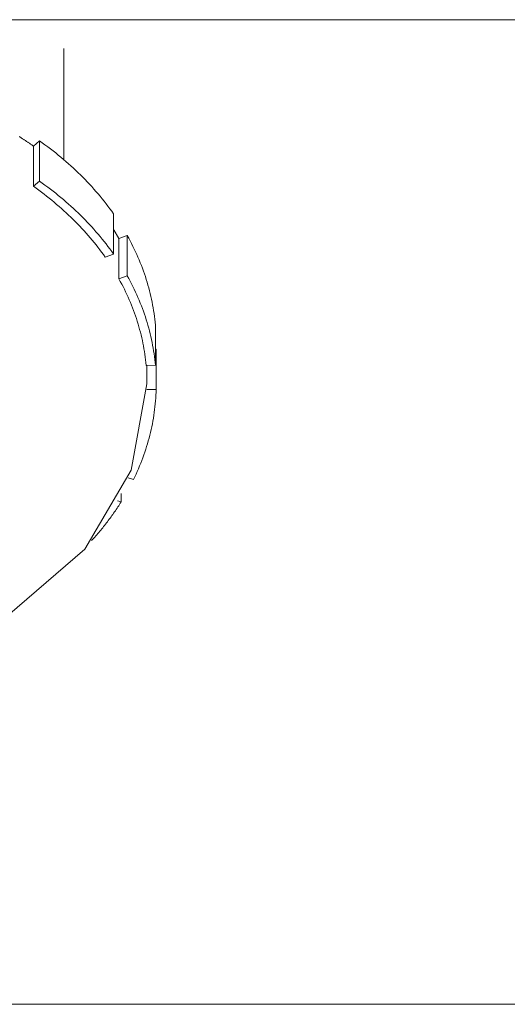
# Model space of a CAD drawing. Header units: millimetres. Extents: x -90830 to 24172, y -102460 to 73669.
# Tile 24 of 198: x -53586 to -53558, y 15502 to 15557. Entities that reach past the tile are written whole.
import ezdxf

# ---------------------------------------------------------------- set-up
doc = ezdxf.new("R2010")
doc.units = ezdxf.units.MM
doc.layers.add('at_Entity', color=253, linetype='Continuous', lineweight=9)

msp = doc.modelspace()

# ---------------------------------------------------------------- linework, layer by layer
at = {"layer": 'at_Entity'}
for p, q in [((-54093.07, 15556.8), (-52619.372, 15556.8)), ((-53583.103, 15555.2), (-53583.103, 15548.994)), ((-53585.558, 15550.263), (-53585.59, 15550.284)), ((-53585.525, 15550.243), (-53585.558, 15550.263)), ((-53585.493, 15550.222), (-53585.525, 15550.243)), ((-53585.46, 15550.201), (-53585.493, 15550.222)), ((-53585.428, 15550.18), (-53585.46, 15550.201)), ((-53585.396, 15550.159), (-53585.428, 15550.18)), ((-53585.364, 15550.138), (-53585.396, 15550.159)), ((-53585.332, 15550.117), (-53585.364, 15550.138)), ((-53585.3, 15550.096), (-53585.332, 15550.117)), ((-53585.268, 15550.075), (-53585.3, 15550.096)), ((-53585.236, 15550.054), (-53585.268, 15550.075)), ((-53585.204, 15550.032), (-53585.236, 15550.054)), ((-53585.172, 15550.011), (-53585.204, 15550.032)), ((-53585.14, 15549.99), (-53585.172, 15550.011)), ((-53585.109, 15549.968), (-53585.14, 15549.99)), ((-53585.077, 15549.947), (-53585.109, 15549.968)), ((-53585.045, 15549.925), (-53585.077, 15549.947)), ((-53585.014, 15549.904), (-53585.045, 15549.925)), ((-53584.982, 15549.882), (-53585.014, 15549.904)), ((-53584.951, 15549.861), (-53584.982, 15549.882)), ((-53584.92, 15549.839), (-53584.951, 15549.861)), ((-53584.889, 15549.817), (-53584.92, 15549.839)), ((-53584.795, 15549.751), (-53584.459, 15550.046)), ((-53584.459, 15550.046), (-53584.459, 15547.801)), ((-53584.304, 15549.936), (-53584.459, 15550.046)), ((-53584.15, 15549.824), (-53584.304, 15549.936)), ((-53583.998, 15549.711), (-53584.15, 15549.824)), ((-53584.857, 15549.795), (-53584.889, 15549.817)), ((-53584.826, 15549.773), (-53584.857, 15549.795)), ((-53584.795, 15549.751), (-53584.826, 15549.773)), ((-53584.795, 15547.506), (-53584.795, 15549.751)), ((-53583.848, 15549.597), (-53583.998, 15549.711)), ((-53583.699, 15549.481), (-53583.848, 15549.597)), ((-53583.551, 15549.365), (-53583.699, 15549.481)), ((-53583.405, 15549.247), (-53583.551, 15549.365)), ((-53583.261, 15549.128), (-53583.405, 15549.247)), ((-53583.119, 15549.008), (-53583.261, 15549.128)), ((-53582.978, 15548.887), (-53583.119, 15549.008)), ((-53582.839, 15548.765), (-53582.978, 15548.887)), ((-53582.701, 15548.642), (-53582.839, 15548.765)), ((-53582.565, 15548.518), (-53582.701, 15548.642)), ((-53582.431, 15548.392), (-53582.565, 15548.518)), ((-53582.299, 15548.266), (-53582.431, 15548.392)), ((-53582.168, 15548.139), (-53582.299, 15548.266)), ((-53584.459, 15547.801), (-53584.795, 15547.506)), ((-53584.304, 15547.69), (-53584.459, 15547.801)), ((-53584.15, 15547.578), (-53584.304, 15547.69)), ((-53582.04, 15548.01), (-53582.168, 15548.139)), ((-53581.913, 15547.881), (-53582.04, 15548.01)), ((-53581.787, 15547.751), (-53581.913, 15547.881)), ((-53581.664, 15547.619), (-53581.787, 15547.751)), ((-53584.645, 15547.399), (-53584.795, 15547.506)), ((-53584.496, 15547.29), (-53584.645, 15547.399)), ((-53584.349, 15547.181), (-53584.496, 15547.29)), ((-53584.203, 15547.07), (-53584.349, 15547.181)), ((-53583.998, 15547.465), (-53584.15, 15547.578)), ((-53583.848, 15547.351), (-53583.998, 15547.465)), ((-53583.699, 15547.236), (-53583.848, 15547.351)), ((-53583.551, 15547.119), (-53583.699, 15547.236)), ((-53583.405, 15547.002), (-53583.551, 15547.119)), ((-53581.542, 15547.487), (-53581.664, 15547.619)), ((-53581.423, 15547.354), (-53581.542, 15547.487)), ((-53581.305, 15547.22), (-53581.423, 15547.354)), ((-53581.189, 15547.085), (-53581.305, 15547.22)), ((-53581.074, 15546.949), (-53581.189, 15547.085)), ((-53584.059, 15546.958), (-53584.203, 15547.07)), ((-53583.916, 15546.845), (-53584.059, 15546.958)), ((-53583.775, 15546.731), (-53583.916, 15546.845)), ((-53583.636, 15546.616), (-53583.775, 15546.731)), ((-53583.498, 15546.5), (-53583.636, 15546.616)), ((-53583.261, 15546.883), (-53583.405, 15547.002)), ((-53583.119, 15546.763), (-53583.261, 15546.883)), ((-53582.978, 15546.642), (-53583.119, 15546.763)), ((-53582.839, 15546.52), (-53582.978, 15546.642)), ((-53580.962, 15546.812), (-53581.074, 15546.949)), ((-53580.852, 15546.674), (-53580.962, 15546.812)), ((-53580.743, 15546.536), (-53580.852, 15546.674)), ((-53580.636, 15546.396), (-53580.743, 15546.536)), ((-53583.362, 15546.383), (-53583.498, 15546.5)), ((-53583.227, 15546.265), (-53583.362, 15546.383)), ((-53583.094, 15546.145), (-53583.227, 15546.265)), ((-53582.962, 15546.025), (-53583.094, 15546.145)), ((-53582.832, 15545.904), (-53582.962, 15546.025)), ((-53582.701, 15546.397), (-53582.839, 15546.52)), ((-53582.565, 15546.272), (-53582.701, 15546.397)), ((-53582.431, 15546.147), (-53582.565, 15546.272)), ((-53582.299, 15546.021), (-53582.431, 15546.147)), ((-53582.168, 15545.893), (-53582.299, 15546.021)), ((-53580.532, 15546.256), (-53580.636, 15546.396)), ((-53580.429, 15546.115), (-53580.532, 15546.256)), ((-53580.328, 15545.973), (-53580.429, 15546.115)), ((-53582.704, 15545.781), (-53582.832, 15545.904)), ((-53582.578, 15545.658), (-53582.704, 15545.781)), ((-53582.453, 15545.534), (-53582.578, 15545.658)), ((-53582.33, 15545.408), (-53582.453, 15545.534)), ((-53582.04, 15545.765), (-53582.168, 15545.893)), ((-53581.913, 15545.636), (-53582.04, 15545.765)), ((-53581.787, 15545.505), (-53581.913, 15545.636)), ((-53581.664, 15545.374), (-53581.787, 15545.505)), ((-53580.328, 15543.728), (-53580.328, 15545.973)), ((-53582.209, 15545.282), (-53582.33, 15545.408)), ((-53582.089, 15545.155), (-53582.209, 15545.282)), ((-53581.971, 15545.027), (-53582.089, 15545.155)), ((-53581.855, 15544.898), (-53581.971, 15545.027)), ((-53581.741, 15544.768), (-53581.855, 15544.898)), ((-53581.542, 15545.242), (-53581.664, 15545.374)), ((-53581.423, 15545.109), (-53581.542, 15545.242)), ((-53581.305, 15544.974), (-53581.423, 15545.109)), ((-53581.189, 15544.839), (-53581.305, 15544.974)), ((-53580.318, 15545.084), (-53580.328, 15545.1)), ((-53580.309, 15545.068), (-53580.318, 15545.084)), ((-53580.299, 15545.053), (-53580.309, 15545.068)), ((-53580.289, 15545.037), (-53580.299, 15545.053)), ((-53580.28, 15545.021), (-53580.289, 15545.037)), ((-53580.27, 15545.005), (-53580.28, 15545.021)), ((-53580.26, 15544.989), (-53580.27, 15545.005)), ((-53580.251, 15544.973), (-53580.26, 15544.989)), ((-53580.241, 15544.957), (-53580.251, 15544.973)), ((-53580.232, 15544.941), (-53580.241, 15544.957)), ((-53580.222, 15544.925), (-53580.232, 15544.941)), ((-53580.213, 15544.909), (-53580.222, 15544.925)), ((-53580.203, 15544.893), (-53580.213, 15544.909)), ((-53580.194, 15544.877), (-53580.203, 15544.893)), ((-53581.629, 15544.637), (-53581.741, 15544.768)), ((-53581.518, 15544.506), (-53581.629, 15544.637)), ((-53581.409, 15544.373), (-53581.518, 15544.506)), ((-53581.302, 15544.24), (-53581.409, 15544.373)), ((-53581.074, 15544.703), (-53581.189, 15544.839)), ((-53580.962, 15544.567), (-53581.074, 15544.703)), ((-53580.852, 15544.429), (-53580.962, 15544.567)), ((-53580.743, 15544.29), (-53580.852, 15544.429)), ((-53580.184, 15544.861), (-53580.194, 15544.877)), ((-53580.175, 15544.845), (-53580.184, 15544.861)), ((-53580.165, 15544.829), (-53580.175, 15544.845)), ((-53580.156, 15544.813), (-53580.165, 15544.829)), ((-53580.147, 15544.797), (-53580.156, 15544.813)), ((-53580.137, 15544.781), (-53580.147, 15544.797)), ((-53580.128, 15544.765), (-53580.137, 15544.781)), ((-53580.119, 15544.749), (-53580.128, 15544.765)), ((-53580.11, 15544.733), (-53580.119, 15544.749)), ((-53580.1, 15544.717), (-53580.11, 15544.733)), ((-53580.091, 15544.701), (-53580.1, 15544.717)), ((-53580.082, 15544.685), (-53580.091, 15544.701)), ((-53580.073, 15544.669), (-53580.082, 15544.685)), ((-53580.064, 15544.653), (-53580.073, 15544.669)), ((-53580.055, 15544.637), (-53580.064, 15544.653)), ((-53580.046, 15544.621), (-53580.055, 15544.637)), ((-53580.037, 15544.605), (-53580.046, 15544.621)), ((-53580.028, 15544.588), (-53580.037, 15544.605)), ((-53580.028, 15544.588), (-53579.561, 15544.755)), ((-53580.028, 15542.343), (-53580.028, 15544.588)), ((-53579.561, 15544.755), (-53579.561, 15542.51)), ((-53579.479, 15544.607), (-53579.561, 15544.755)), ((-53579.4, 15544.457), (-53579.479, 15544.607)), ((-53579.322, 15544.308), (-53579.4, 15544.457)), ((-53581.197, 15544.106), (-53581.302, 15544.24)), ((-53581.093, 15543.971), (-53581.197, 15544.106)), ((-53580.992, 15543.835), (-53581.093, 15543.971)), ((-53580.892, 15543.698), (-53580.992, 15543.835)), ((-53580.636, 15544.151), (-53580.743, 15544.29)), ((-53580.532, 15544.011), (-53580.636, 15544.151)), ((-53580.429, 15543.87), (-53580.532, 15544.011)), ((-53580.328, 15543.728), (-53580.429, 15543.87)), ((-53579.246, 15544.157), (-53579.322, 15544.308)), ((-53579.172, 15544.006), (-53579.246, 15544.157)), ((-53579.101, 15543.855), (-53579.172, 15544.006)), ((-53579.031, 15543.703), (-53579.101, 15543.855)), ((-53580.794, 15543.561), (-53580.892, 15543.698)), ((-53580.794, 15543.561), (-53580.328, 15543.728)), ((-53578.964, 15543.55), (-53579.031, 15543.703)), ((-53578.898, 15543.397), (-53578.964, 15543.55)), ((-53578.835, 15543.243), (-53578.898, 15543.397)), ((-53578.774, 15543.089), (-53578.835, 15543.243)), ((-53578.715, 15542.935), (-53578.774, 15543.089)), ((-53578.658, 15542.78), (-53578.715, 15542.935)), ((-53578.604, 15542.624), (-53578.658, 15542.78)), ((-53579.561, 15542.51), (-53580.028, 15542.343)), ((-53579.948, 15542.199), (-53580.028, 15542.343)), ((-53579.871, 15542.055), (-53579.948, 15542.199)), ((-53579.479, 15542.361), (-53579.561, 15542.51)), ((-53579.4, 15542.212), (-53579.479, 15542.361)), ((-53579.322, 15542.062), (-53579.4, 15542.212)), ((-53578.551, 15542.468), (-53578.604, 15542.624)), ((-53578.501, 15542.312), (-53578.551, 15542.468)), ((-53578.453, 15542.156), (-53578.501, 15542.312)), ((-53578.407, 15541.999), (-53578.453, 15542.156)), ((-53579.796, 15541.91), (-53579.871, 15542.055)), ((-53579.723, 15541.764), (-53579.796, 15541.91)), ((-53579.652, 15541.618), (-53579.723, 15541.764)), ((-53579.582, 15541.471), (-53579.652, 15541.618)), ((-53579.246, 15541.912), (-53579.322, 15542.062)), ((-53579.172, 15541.761), (-53579.246, 15541.912)), ((-53579.101, 15541.609), (-53579.172, 15541.761)), ((-53579.031, 15541.457), (-53579.101, 15541.609)), ((-53578.363, 15541.841), (-53578.407, 15541.999)), ((-53578.321, 15541.684), (-53578.363, 15541.841)), ((-53578.281, 15541.525), (-53578.321, 15541.684)), ((-53579.515, 15541.324), (-53579.582, 15541.471)), ((-53579.45, 15541.176), (-53579.515, 15541.324)), ((-53579.387, 15541.027), (-53579.45, 15541.176)), ((-53578.964, 15541.305), (-53579.031, 15541.457)), ((-53578.898, 15541.152), (-53578.964, 15541.305)), ((-53578.835, 15540.998), (-53578.898, 15541.152)), ((-53578.244, 15541.367), (-53578.281, 15541.525)), ((-53578.209, 15541.209), (-53578.244, 15541.367)), ((-53578.176, 15541.05), (-53578.209, 15541.209)), ((-53578.145, 15540.891), (-53578.176, 15541.05)), ((-53579.326, 15540.879), (-53579.387, 15541.027)), ((-53579.267, 15540.729), (-53579.326, 15540.879)), ((-53579.21, 15540.58), (-53579.267, 15540.729)), ((-53579.155, 15540.43), (-53579.21, 15540.58)), ((-53578.774, 15540.844), (-53578.835, 15540.998)), ((-53578.715, 15540.689), (-53578.774, 15540.844)), ((-53578.658, 15540.534), (-53578.715, 15540.689)), ((-53578.604, 15540.379), (-53578.658, 15540.534)), ((-53578.117, 15540.731), (-53578.145, 15540.891)), ((-53578.09, 15540.572), (-53578.117, 15540.731)), ((-53578.066, 15540.412), (-53578.09, 15540.572)), ((-53579.102, 15540.279), (-53579.155, 15540.43)), ((-53579.051, 15540.128), (-53579.102, 15540.279)), ((-53579.002, 15539.977), (-53579.051, 15540.128)), ((-53578.956, 15539.825), (-53579.002, 15539.977)), ((-53578.551, 15540.223), (-53578.604, 15540.379)), ((-53578.501, 15540.067), (-53578.551, 15540.223)), ((-53578.453, 15539.91), (-53578.501, 15540.067)), ((-53578.044, 15540.252), (-53578.066, 15540.412)), ((-53578.025, 15540.092), (-53578.044, 15540.252)), ((-53578.007, 15539.932), (-53578.025, 15540.092)), ((-53578.911, 15539.673), (-53578.956, 15539.825)), ((-53578.869, 15539.521), (-53578.911, 15539.673)), ((-53578.828, 15539.368), (-53578.869, 15539.521)), ((-53578.407, 15539.753), (-53578.453, 15539.91)), ((-53578.363, 15539.596), (-53578.407, 15539.753)), ((-53578.321, 15539.438), (-53578.363, 15539.596)), ((-53578.281, 15539.28), (-53578.321, 15539.438)), ((-53577.992, 15539.771), (-53578.007, 15539.932)), ((-53577.992, 15537.526), (-53577.992, 15539.771)), ((-53578.79, 15539.215), (-53578.828, 15539.368)), ((-53578.754, 15539.062), (-53578.79, 15539.215)), ((-53578.719, 15538.908), (-53578.754, 15539.062)), ((-53578.687, 15538.754), (-53578.719, 15538.908)), ((-53578.244, 15539.122), (-53578.281, 15539.28)), ((-53578.209, 15538.963), (-53578.244, 15539.122)), ((-53578.176, 15538.804), (-53578.209, 15538.963)), ((-53578.658, 15538.6), (-53578.687, 15538.754)), ((-53578.63, 15538.446), (-53578.658, 15538.6)), ((-53578.604, 15538.291), (-53578.63, 15538.446)), ((-53578.581, 15538.137), (-53578.604, 15538.291)), ((-53578.145, 15538.645), (-53578.176, 15538.804)), ((-53578.117, 15538.486), (-53578.145, 15538.645)), ((-53578.09, 15538.326), (-53578.117, 15538.486)), ((-53578.066, 15538.167), (-53578.09, 15538.326)), ((-53577.992, 15538.423), (-53577.95, 15538.424)), ((-53577.95, 15538.424), (-53577.95, 15536.179)), ((-53578.559, 15537.982), (-53578.581, 15538.137)), ((-53578.54, 15537.827), (-53578.559, 15537.982)), ((-53578.523, 15537.671), (-53578.54, 15537.827)), ((-53578.044, 15538.007), (-53578.066, 15538.167)), ((-53578.025, 15537.847), (-53578.044, 15538.007)), ((-53578.007, 15537.686), (-53578.025, 15537.847)), ((-53578.508, 15537.516), (-53578.523, 15537.671)), ((-53578.508, 15537.516), (-53577.992, 15537.526)), ((-53578.462, 15536.496), (-53578.462, 15537.517)), ((-53577.992, 15537.526), (-53578.007, 15537.686)), ((-53578.462, 15536.496), (-53579.34, 15531.68)), ((-53577.95, 15536.179), (-53578.466, 15536.169)), ((-53577.956, 15536.018), (-53577.95, 15536.179)), ((-53577.986, 15535.536), (-53577.974, 15535.697)), ((-53577.974, 15535.697), (-53577.964, 15535.857)), ((-53577.964, 15535.857), (-53577.956, 15536.018)), ((-53578.056, 15534.895), (-53578.035, 15535.055)), ((-53578.035, 15535.055), (-53578.017, 15535.215)), ((-53578.017, 15535.215), (-53578, 15535.376)), ((-53578, 15535.376), (-53577.986, 15535.536)), ((-53578.133, 15534.416), (-53578.105, 15534.576)), ((-53578.105, 15534.576), (-53578.08, 15534.735)), ((-53578.08, 15534.735), (-53578.056, 15534.895)), ((-53578.265, 15533.781), (-53578.229, 15533.939)), ((-53578.229, 15533.939), (-53578.194, 15534.098)), ((-53578.194, 15534.098), (-53578.162, 15534.257)), ((-53578.162, 15534.257), (-53578.133, 15534.416)), ((-53578.387, 15533.308), (-53578.344, 15533.465)), ((-53578.344, 15533.465), (-53578.304, 15533.623)), ((-53578.304, 15533.623), (-53578.265, 15533.781)), ((-53578.581, 15532.681), (-53578.529, 15532.837)), ((-53578.529, 15532.837), (-53578.48, 15532.994)), ((-53578.48, 15532.994), (-53578.432, 15533.15)), ((-53578.432, 15533.15), (-53578.387, 15533.308)), ((-53578.748, 15532.216), (-53578.69, 15532.37)), ((-53578.69, 15532.37), (-53578.634, 15532.525)), ((-53578.634, 15532.525), (-53578.581, 15532.681)), ((-53579.002, 15531.601), (-53578.935, 15531.754)), ((-53578.935, 15531.754), (-53578.871, 15531.907)), ((-53578.871, 15531.907), (-53578.808, 15532.061)), ((-53578.808, 15532.061), (-53578.748, 15532.216)), ((-53579.34, 15531.68), (-53581.931, 15527.269)), ((-53579.513, 15531.239), (-53579.214, 15531.146)), ((-53579.214, 15531.146), (-53579.141, 15531.297)), ((-53579.141, 15531.297), (-53579.07, 15531.449)), ((-53579.07, 15531.449), (-53579.002, 15531.601)), ((-53579.905, 15530.37), (-53579.905, 15529.903)), ((-53580.178, 15529.483), (-53580.131, 15529.553)), ((-53580.131, 15529.553), (-53580.085, 15529.622)), ((-53579.905, 15529.903), (-53580.111, 15529.967)), ((-53580.085, 15529.622), (-53580.039, 15529.692)), ((-53580.039, 15529.692), (-53579.994, 15529.762)), ((-53579.994, 15529.762), (-53579.949, 15529.832)), ((-53579.949, 15529.832), (-53579.905, 15529.903)), ((-53580.567, 15528.934), (-53580.517, 15529.002)), ((-53580.517, 15529.002), (-53580.467, 15529.07)), ((-53580.467, 15529.07), (-53580.418, 15529.139)), ((-53580.418, 15529.139), (-53580.369, 15529.207)), ((-53580.369, 15529.207), (-53580.32, 15529.276)), ((-53580.32, 15529.276), (-53580.272, 15529.345)), ((-53580.272, 15529.345), (-53580.225, 15529.414)), ((-53580.225, 15529.414), (-53580.178, 15529.483)), ((-53580.985, 15528.397), (-53580.931, 15528.464)), ((-53580.931, 15528.464), (-53580.878, 15528.53)), ((-53580.878, 15528.53), (-53580.825, 15528.597)), ((-53580.825, 15528.597), (-53580.773, 15528.664)), ((-53580.773, 15528.664), (-53580.72, 15528.731)), ((-53580.72, 15528.731), (-53580.669, 15528.799)), ((-53580.669, 15528.799), (-53580.618, 15528.866)), ((-53580.618, 15528.866), (-53580.567, 15528.934)), ((-53581.49, 15527.809), (-53581.432, 15527.873)), ((-53581.432, 15527.873), (-53581.375, 15527.938)), ((-53581.375, 15527.938), (-53581.318, 15528.003)), ((-53581.318, 15528.003), (-53581.261, 15528.068)), ((-53581.261, 15528.068), (-53581.205, 15528.134)), ((-53581.205, 15528.134), (-53581.149, 15528.199)), ((-53581.149, 15528.199), (-53581.094, 15528.265)), ((-53581.094, 15528.265), (-53581.04, 15528.331)), ((-53581.04, 15528.331), (-53580.985, 15528.397)), ((-53581.548, 15527.744), (-53581.49, 15527.809)), ((-53581.931, 15527.269), (-53586.237, 15523.558)), ((-53634.666, 15501.883), (-53077.776, 15501.883)), ((-53634.666, 15501.883), (-53077.776, 15501.883)), ((-53634.666, 15501.883), (-53077.776, 15501.883)), ((-53634.666, 15501.883), (-53077.776, 15501.883)), ((-53634.666, 15501.883), (-53077.776, 15501.883)), ((-53634.666, 15501.883), (-53077.776, 15501.883)), ((-53634.666, 15501.883), (-53077.776, 15501.883)), ((-53634.666, 15501.883), (-53077.776, 15501.883)), ((-53634.666, 15501.883), (-53077.776, 15501.883)), ((-53634.666, 15501.883), (-53077.776, 15501.883))]:
    msp.add_line(p, q, dxfattribs=at)

doc.saveas('drawing.dxf')
